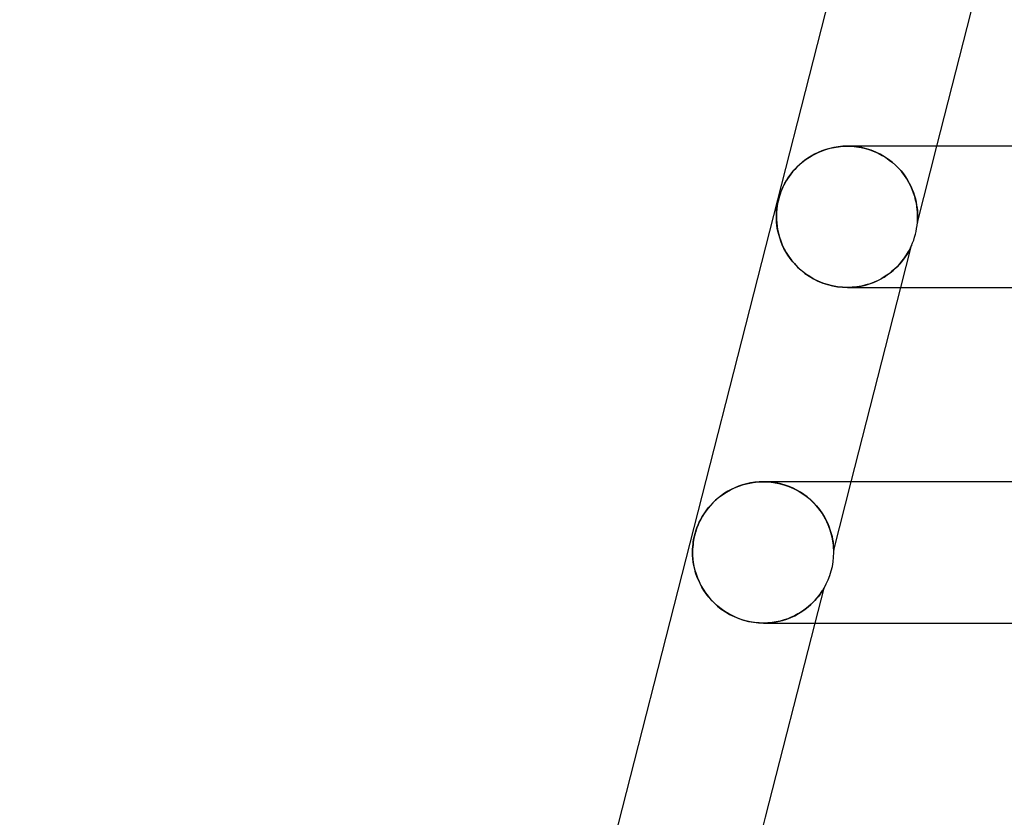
# Model space of a CAD drawing. Header units: millimetres. Extents: x -258 to 258, y -2 to 190.
# Tile 4 of 45: x -214 to -186, y 71 to 93. Entities that reach past the tile are written whole.
import ezdxf

# ---------------------------------------------------------------- set-up
doc = ezdxf.new("R2010")
doc.units = ezdxf.units.MM
doc.layers.add('HIDDEN', color=7, linetype='Continuous')
doc.layers.add('THICK', color=7, linetype='Continuous')

msp = doc.modelspace()

# ---------------------------------------------------------------- linework, layer by layer
at = {"layer": 'HIDDEN'}
for p, q in [((-191.543, 89.274), (-191.639, 89.221)), ((-191.443, 89.322), (-191.543, 89.274)), ((-191.337, 89.366), (-191.443, 89.322)), ((-191.228, 89.405), (-191.337, 89.366)), ((-191.113, 89.437), (-191.228, 89.405)), ((-190.995, 89.464), (-191.113, 89.437)), ((-190.872, 89.483), (-190.995, 89.464)), ((-190.746, 89.496), (-190.872, 89.483)), ((-190.617, 89.5), (-190.746, 89.496)), ((-190.618, 89.5), (-190.488, 89.496)), ((-190.482, 89.496), (-190.617, 89.5)), ((-190.615, 89.5), (-190.615, 89.5)), ((-190.488, 89.496), (-190.357, 89.483)), ((-190.345, 89.482), (-190.482, 89.496)), ((-190.357, 89.483), (-190.227, 89.462)), ((-190.208, 89.458), (-190.345, 89.482)), ((-190.227, 89.462), (-190.1, 89.433)), ((-190.072, 89.425), (-190.208, 89.458)), ((-190.1, 89.433), (-189.975, 89.395)), ((-189.938, 89.382), (-190.072, 89.425)), ((-189.975, 89.395), (-189.855, 89.35)), ((-189.808, 89.33), (-189.938, 89.382)), ((-189.855, 89.35), (-189.739, 89.298)), ((-189.683, 89.269), (-189.808, 89.33)), ((-189.739, 89.298), (-189.629, 89.24)), ((-189.564, 89.201), (-189.683, 89.269)), ((-189.629, 89.24), (-189.524, 89.176)), ((-188.631, 87.339), (-188.08, 89.5)), ((-191.974, 88.974), (-192.043, 88.908)), ((-191.898, 89.039), (-191.974, 88.974)), ((-191.817, 89.103), (-191.898, 89.039)), ((-191.73, 89.164), (-191.817, 89.103)), ((-191.639, 89.221), (-191.73, 89.164)), ((-189.451, 89.126), (-189.564, 89.201)), ((-189.524, 89.176), (-189.426, 89.108)), ((-189.346, 89.044), (-189.451, 89.126)), ((-189.426, 89.108), (-189.334, 89.035)), ((-189.248, 88.958), (-189.346, 89.044)), ((-189.334, 89.035), (-189.248, 88.958)), ((-192.217, 88.708), (-192.265, 88.643)), ((-192.164, 88.774), (-192.217, 88.708)), ((-192.106, 88.841), (-192.164, 88.774)), ((-192.043, 88.908), (-192.106, 88.841)), ((-189.157, 88.867), (-189.248, 88.958)), ((-189.248, 88.958), (-189.169, 88.879)), ((-189.169, 88.879), (-189.095, 88.797)), ((-189.075, 88.772), (-189.157, 88.867)), ((-189.095, 88.797), (-189.028, 88.713)), ((-189, 88.674), (-189.075, 88.772)), ((-189.028, 88.713), (-188.967, 88.627)), ((-192.38, 88.458), (-192.411, 88.399)), ((-192.346, 88.517), (-192.38, 88.458)), ((-192.307, 88.579), (-192.346, 88.517)), ((-192.265, 88.643), (-192.307, 88.579)), ((-188.932, 88.574), (-189, 88.674)), ((-188.967, 88.627), (-188.912, 88.54)), ((-188.872, 88.472), (-188.932, 88.574)), ((-188.912, 88.54), (-188.862, 88.452)), ((-188.82, 88.37), (-188.872, 88.472)), ((-188.862, 88.452), (-188.817, 88.363)), ((-192.518, 88.145), (-192.539, 88.08)), ((-192.494, 88.209), (-192.518, 88.145)), ((-192.468, 88.274), (-192.494, 88.209)), ((-192.44, 88.337), (-192.468, 88.274)), ((-192.411, 88.399), (-192.44, 88.337)), ((-188.775, 88.269), (-188.82, 88.37)), ((-188.817, 88.363), (-188.777, 88.274)), ((-188.777, 88.274), (-188.743, 88.184)), ((-188.737, 88.169), (-188.775, 88.269)), ((-188.743, 88.184), (-188.713, 88.095)), ((-188.706, 88.071), (-188.737, 88.169)), ((-192.589, 87.878), (-192.601, 87.81)), ((-192.575, 87.944), (-192.589, 87.878)), ((-192.558, 88.012), (-192.575, 87.944)), ((-192.539, 88.08), (-192.558, 88.012)), ((-188.713, 88.095), (-188.688, 88.006)), ((-188.68, 87.975), (-188.706, 88.071)), ((-188.688, 88.006), (-188.667, 87.918)), ((-188.66, 87.883), (-188.68, 87.975)), ((-188.667, 87.918), (-188.652, 87.834)), ((-188.646, 87.795), (-188.66, 87.883)), ((-192.621, 87.612), (-192.624, 87.5)), ((-192.612, 87.723), (-192.621, 87.612)), ((-192.601, 87.81), (-192.612, 87.723)), ((-188.652, 87.834), (-188.64, 87.754)), ((-188.635, 87.711), (-188.646, 87.795)), ((-188.64, 87.754), (-188.632, 87.68)), ((-188.629, 87.633), (-188.635, 87.711)), ((-188.632, 87.68), (-188.628, 87.613)), ((-188.626, 87.562), (-188.629, 87.633)), ((-188.628, 87.613), (-188.625, 87.553)), ((-192.624, 87.5), (-192.622, 87.417)), ((-192.622, 87.417), (-192.616, 87.328)), ((-192.616, 87.328), (-192.605, 87.235)), ((-188.631, 87.351), (-188.63, 87.357)), ((-188.63, 87.352), (-188.631, 87.346)), ((-188.631, 87.346), (-188.631, 87.351)), ((-188.631, 87.342), (-188.631, 87.346)), ((-188.631, 87.346), (-188.631, 87.342)), ((-188.631, 87.34), (-188.631, 87.342)), ((-188.631, 87.342), (-188.631, 87.34)), ((-188.631, 87.339), (-188.631, 87.34)), ((-188.631, 87.34), (-188.631, 87.339)), ((-188.63, 87.365), (-188.629, 87.374)), ((-188.629, 87.368), (-188.63, 87.359)), ((-188.63, 87.357), (-188.63, 87.365)), ((-188.63, 87.359), (-188.63, 87.352)), ((-188.628, 87.392), (-188.629, 87.38)), ((-188.629, 87.374), (-188.628, 87.386)), ((-188.629, 87.38), (-188.629, 87.368)), ((-188.627, 87.407), (-188.628, 87.392)), ((-188.628, 87.386), (-188.627, 87.399)), ((-188.627, 87.414), (-188.626, 87.432)), ((-188.626, 87.423), (-188.627, 87.407)), ((-188.627, 87.399), (-188.627, 87.414)), ((-188.625, 87.5), (-188.626, 87.562)), ((-188.625, 87.459), (-188.626, 87.44)), ((-188.626, 87.432), (-188.625, 87.453)), ((-188.626, 87.44), (-188.626, 87.423)), ((-188.625, 87.553), (-188.625, 87.5)), ((-188.625, 87.476), (-188.625, 87.5)), ((-188.625, 87.5), (-188.625, 87.479)), ((-188.625, 87.479), (-188.625, 87.459)), ((-188.625, 87.453), (-188.625, 87.476)), ((-192.605, 87.235), (-192.589, 87.136)), ((-192.589, 87.136), (-192.567, 87.034)), ((-192.567, 87.034), (-192.538, 86.928)), ((-192.538, 86.928), (-192.502, 86.819)), ((-192.502, 86.819), (-192.457, 86.708)), ((-192.457, 86.708), (-192.405, 86.597)), ((-192.405, 86.597), (-192.344, 86.487)), ((-192.344, 86.487), (-192.276, 86.38)), ((-189.101, 85.5), (-188.798, 86.685)), ((-188.94, 86.421), (-188.909, 86.472)), ((-188.896, 86.494), (-188.932, 86.434)), ((-188.909, 86.472), (-188.882, 86.518)), ((-188.866, 86.548), (-188.896, 86.494)), ((-188.882, 86.518), (-188.859, 86.56)), ((-188.842, 86.594), (-188.866, 86.548)), ((-188.859, 86.56), (-188.84, 86.597)), ((-188.824, 86.629), (-188.842, 86.594)), ((-188.84, 86.597), (-188.825, 86.628)), ((-188.825, 86.628), (-188.813, 86.653)), ((-188.812, 86.654), (-188.824, 86.629)), ((-188.813, 86.653), (-188.805, 86.671)), ((-188.805, 86.671), (-188.812, 86.654)), ((-188.805, 86.671), (-188.8, 86.682)), ((-188.8, 86.682), (-188.805, 86.671)), ((-188.8, 86.682), (-188.798, 86.685)), ((-188.798, 86.685), (-188.8, 86.682)), ((-192.276, 86.38), (-192.2, 86.276)), ((-192.2, 86.276), (-192.115, 86.175)), ((-192.115, 86.175), (-192.023, 86.078)), ((-189.18, 86.115), (-189.12, 86.18)), ((-189.079, 86.229), (-189.14, 86.158)), ((-189.12, 86.18), (-189.067, 86.245)), ((-189.024, 86.3), (-189.079, 86.229)), ((-189.067, 86.245), (-189.019, 86.307)), ((-188.975, 86.369), (-189.024, 86.3)), ((-189.019, 86.307), (-188.977, 86.366)), ((-188.977, 86.366), (-188.94, 86.421)), ((-188.932, 86.434), (-188.975, 86.369)), ((-192.023, 86.078), (-191.923, 85.985)), ((-191.923, 85.985), (-191.815, 85.899)), ((-191.815, 85.899), (-191.699, 85.819)), ((-189.485, 85.854), (-189.399, 85.917)), ((-189.361, 85.947), (-189.448, 85.88)), ((-189.399, 85.917), (-189.319, 85.982)), ((-189.282, 86.016), (-189.361, 85.947)), ((-189.319, 85.982), (-189.247, 86.048)), ((-189.208, 86.087), (-189.282, 86.016)), ((-189.247, 86.048), (-189.18, 86.115)), ((-189.14, 86.158), (-189.208, 86.087)), ((-191.699, 85.819), (-191.576, 85.746)), ((-191.576, 85.746), (-191.446, 85.681)), ((-191.446, 85.681), (-191.312, 85.625)), ((-191.312, 85.625), (-191.173, 85.58)), ((-189.989, 85.601), (-189.878, 85.642)), ((-189.855, 85.651), (-189.971, 85.607)), ((-189.878, 85.642), (-189.772, 85.688)), ((-189.745, 85.701), (-189.855, 85.651)), ((-189.772, 85.688), (-189.671, 85.739)), ((-189.64, 85.757), (-189.745, 85.701)), ((-189.671, 85.739), (-189.575, 85.795)), ((-189.54, 85.817), (-189.64, 85.757)), ((-189.575, 85.795), (-189.485, 85.854)), ((-189.448, 85.88), (-189.54, 85.817)), ((-191.173, 85.58), (-191.033, 85.544)), ((-191.033, 85.544), (-190.891, 85.519)), ((-190.891, 85.519), (-190.751, 85.505)), ((-190.751, 85.505), (-190.612, 85.5)), ((-190.478, 85.505), (-190.613, 85.5)), ((-190.612, 85.5), (-190.48, 85.505)), ((-190.48, 85.505), (-190.351, 85.518)), ((-190.346, 85.518), (-190.478, 85.505)), ((-190.351, 85.518), (-190.226, 85.539)), ((-190.216, 85.54), (-190.346, 85.518)), ((-190.226, 85.539), (-190.105, 85.567)), ((-190.091, 85.57), (-190.216, 85.54)), ((-190.105, 85.567), (-189.989, 85.601)), ((-189.971, 85.607), (-190.091, 85.57)), ((-193.902, 79.782), (-193.999, 79.729)), ((-193.801, 79.83), (-193.902, 79.782)), ((-193.695, 79.872), (-193.801, 79.83)), ((-193.586, 79.91), (-193.695, 79.872)), ((-193.473, 79.941), (-193.586, 79.91)), ((-193.357, 79.966), (-193.473, 79.941)), ((-193.237, 79.985), (-193.357, 79.966)), ((-193.115, 79.996), (-193.237, 79.985)), ((-192.992, 80), (-193.115, 79.996)), ((-192.995, 80), (-192.85, 79.995)), ((-192.868, 79.996), (-192.992, 80)), ((-192.744, 79.985), (-192.868, 79.996)), ((-192.85, 79.995), (-192.703, 79.979)), ((-192.62, 79.966), (-192.744, 79.985)), ((-192.703, 79.979), (-192.558, 79.953)), ((-192.498, 79.939), (-192.62, 79.966)), ((-192.558, 79.953), (-192.414, 79.915)), ((-192.379, 79.904), (-192.498, 79.939)), ((-192.414, 79.915), (-192.274, 79.867)), ((-192.263, 79.863), (-192.379, 79.904)), ((-192.274, 79.867), (-192.139, 79.81)), ((-192.151, 79.815), (-192.263, 79.863)), ((-192.043, 79.762), (-192.151, 79.815)), ((-192.139, 79.81), (-192.011, 79.744)), ((-191.942, 79.703), (-192.043, 79.762)), ((-191.001, 78.061), (-190.506, 80)), ((-194.266, 79.545), (-194.346, 79.476)), ((-194.181, 79.611), (-194.266, 79.545)), ((-194.092, 79.672), (-194.181, 79.611)), ((-193.999, 79.729), (-194.092, 79.672)), ((-192.011, 79.744), (-191.89, 79.67)), ((-191.845, 79.639), (-191.942, 79.703)), ((-191.89, 79.67), (-191.777, 79.589)), ((-191.754, 79.571), (-191.845, 79.639)), ((-191.777, 79.589), (-191.672, 79.502)), ((-191.669, 79.499), (-191.754, 79.571)), ((-191.672, 79.502), (-191.575, 79.411)), ((-191.589, 79.425), (-191.669, 79.499)), ((-194.555, 79.254), (-194.614, 79.179)), ((-194.491, 79.329), (-194.555, 79.254)), ((-194.421, 79.404), (-194.491, 79.329)), ((-194.346, 79.476), (-194.421, 79.404)), ((-191.516, 79.348), (-191.589, 79.425)), ((-191.575, 79.411), (-191.487, 79.315)), ((-191.448, 79.269), (-191.516, 79.348)), ((-191.487, 79.315), (-191.407, 79.217)), ((-191.385, 79.188), (-191.448, 79.269)), ((-191.407, 79.217), (-191.335, 79.116)), ((-194.757, 78.953), (-194.795, 78.88)), ((-194.714, 79.027), (-194.757, 78.953)), ((-194.667, 79.103), (-194.714, 79.027)), ((-194.614, 79.179), (-194.667, 79.103)), ((-191.328, 79.106), (-191.385, 79.188)), ((-191.335, 79.116), (-191.272, 79.015)), ((-191.277, 79.024), (-191.328, 79.106)), ((-191.232, 78.943), (-191.277, 79.024)), ((-191.272, 79.015), (-191.217, 78.914)), ((-191.192, 78.863), (-191.232, 78.943)), ((-194.876, 78.691), (-194.894, 78.64)), ((-194.854, 78.747), (-194.876, 78.691)), ((-194.827, 78.81), (-194.854, 78.747)), ((-194.795, 78.88), (-194.827, 78.81)), ((-191.217, 78.914), (-191.17, 78.815)), ((-191.157, 78.784), (-191.192, 78.863)), ((-191.17, 78.815), (-191.13, 78.717)), ((-191.127, 78.708), (-191.157, 78.784)), ((-191.13, 78.717), (-191.097, 78.623)), ((-191.101, 78.633), (-191.127, 78.708)), ((-194.961, 78.39), (-194.97, 78.34)), ((-194.95, 78.441), (-194.961, 78.39)), ((-194.938, 78.492), (-194.95, 78.441)), ((-194.924, 78.543), (-194.938, 78.492)), ((-194.91, 78.592), (-194.924, 78.543)), ((-194.894, 78.64), (-194.91, 78.592)), ((-191.079, 78.562), (-191.101, 78.633)), ((-191.097, 78.623), (-191.07, 78.532)), ((-191.06, 78.494), (-191.079, 78.562)), ((-191.07, 78.532), (-191.049, 78.447)), ((-191.045, 78.43), (-191.06, 78.494)), ((-191.049, 78.447), (-191.033, 78.367)), ((-191.033, 78.37), (-191.045, 78.43)), ((-191.024, 78.314), (-191.033, 78.37)), ((-191.033, 78.367), (-191.021, 78.295)), ((-194.993, 78.158), (-194.997, 78.08)), ((-194.986, 78.226), (-194.993, 78.158)), ((-194.979, 78.286), (-194.986, 78.226)), ((-194.97, 78.34), (-194.979, 78.286)), ((-191.017, 78.262), (-191.024, 78.314)), ((-191.021, 78.295), (-191.013, 78.231)), ((-191.011, 78.214), (-191.017, 78.262)), ((-191.013, 78.231), (-191.007, 78.177)), ((-191.007, 78.172), (-191.011, 78.214)), ((-191.007, 78.177), (-191.004, 78.136)), ((-191.004, 78.136), (-191.007, 78.172)), ((-191.003, 78.107), (-191.004, 78.136)), ((-191.004, 78.136), (-191.003, 78.106)), ((-191.002, 78.086), (-191.003, 78.107)), ((-191.003, 78.106), (-191.002, 78.085)), ((-191.001, 78.072), (-191.002, 78.086)), ((-191.002, 78.085), (-191.001, 78.072)), ((-194.997, 78.08), (-194.999, 78)), ((-194.999, 78), (-194.996, 77.908)), ((-194.996, 77.908), (-194.989, 77.811)), ((-194.989, 77.811), (-194.977, 77.711)), ((-191.001, 78.063), (-191.001, 78.072)), ((-191.001, 78.072), (-191.001, 78.064)), ((-191.001, 78.064), (-191.001, 78.061)), ((-191.001, 78.061), (-191.001, 78.063)), ((-194.977, 77.711), (-194.958, 77.607)), ((-194.958, 77.607), (-194.933, 77.499)), ((-194.933, 77.499), (-194.901, 77.39)), ((-194.901, 77.39), (-194.862, 77.28)), ((-194.862, 77.28), (-194.816, 77.172)), ((-194.816, 77.172), (-194.763, 77.065)), ((-194.763, 77.065), (-194.702, 76.96)), ((-191.527, 76), (-191.275, 76.988)), ((-191.285, 76.971), (-191.299, 76.948)), ((-191.287, 76.967), (-191.278, 76.983)), ((-191.277, 76.984), (-191.285, 76.971)), ((-191.278, 76.983), (-191.275, 76.988)), ((-191.275, 76.988), (-191.277, 76.984)), ((-194.702, 76.96), (-194.635, 76.857)), ((-194.635, 76.857), (-194.56, 76.757)), ((-194.56, 76.757), (-194.477, 76.66)), ((-191.485, 76.693), (-191.531, 76.641)), ((-191.523, 76.65), (-191.47, 76.711)), ((-191.444, 76.743), (-191.485, 76.693)), ((-191.47, 76.711), (-191.424, 76.768)), ((-191.408, 76.789), (-191.444, 76.743)), ((-191.424, 76.768), (-191.385, 76.819)), ((-191.375, 76.834), (-191.408, 76.789)), ((-191.385, 76.819), (-191.352, 76.866)), ((-191.345, 76.877), (-191.375, 76.834)), ((-191.352, 76.866), (-191.324, 76.908)), ((-191.32, 76.915), (-191.345, 76.877)), ((-191.324, 76.908), (-191.303, 76.942)), ((-191.299, 76.948), (-191.32, 76.915)), ((-191.303, 76.942), (-191.287, 76.967)), ((-194.477, 76.66), (-194.387, 76.567)), ((-194.387, 76.567), (-194.289, 76.478)), ((-194.289, 76.478), (-194.184, 76.395)), ((-191.773, 76.418), (-191.848, 76.363)), ((-191.811, 76.39), (-191.727, 76.455)), ((-191.704, 76.475), (-191.773, 76.418)), ((-191.727, 76.455), (-191.651, 76.521)), ((-191.64, 76.531), (-191.704, 76.475)), ((-191.651, 76.521), (-191.583, 76.587)), ((-191.583, 76.587), (-191.64, 76.531)), ((-191.583, 76.587), (-191.523, 76.65)), ((-191.531, 76.641), (-191.583, 76.587)), ((-194.184, 76.395), (-194.07, 76.317)), ((-194.07, 76.317), (-193.95, 76.245)), ((-193.95, 76.245), (-193.823, 76.182)), ((-193.823, 76.182), (-193.691, 76.127)), ((-192.333, 76.112), (-192.217, 76.157)), ((-192.203, 76.163), (-192.303, 76.123)), ((-192.217, 76.157), (-192.106, 76.208)), ((-192.107, 76.208), (-192.203, 76.163)), ((-192.016, 76.256), (-192.107, 76.208)), ((-192.106, 76.208), (-192.001, 76.265)), ((-191.929, 76.308), (-192.016, 76.256)), ((-192.001, 76.265), (-191.902, 76.325)), ((-191.848, 76.363), (-191.929, 76.308)), ((-191.902, 76.325), (-191.811, 76.39)), ((-193.691, 76.127), (-193.554, 76.081)), ((-193.554, 76.081), (-193.413, 76.045)), ((-193.413, 76.045), (-193.271, 76.02)), ((-193.271, 76.02), (-193.129, 76.005)), ((-193.129, 76.005), (-192.988, 76)), ((-192.867, 76.004), (-192.99, 76)), ((-192.988, 76), (-192.849, 76.005)), ((-192.747, 76.015), (-192.867, 76.004)), ((-192.849, 76.005), (-192.714, 76.019)), ((-192.631, 76.033), (-192.747, 76.015)), ((-192.714, 76.019), (-192.582, 76.042)), ((-192.517, 76.057), (-192.631, 76.033)), ((-192.582, 76.042), (-192.455, 76.074)), ((-192.408, 76.087), (-192.517, 76.057)), ((-192.455, 76.074), (-192.333, 76.112)), ((-192.303, 76.123), (-192.408, 76.087)), ((-193.387, 68.718), (-192.932, 70.5))]:
    msp.add_line(p, q, dxfattribs=at)
for centre, start, end in [((-190.625, 87.5), 335.9644, 355.3839), ((-193, 78), 329.6057, 0), ((-193, 78), 0, 1.7427)]:
    msp.add_arc(centre, 2, start, end, dxfattribs=at)
at = {"layer": 'THICK'}
for p, q in [((-190.239, 97.211), (-214.056, 3.947)), ((-188.08, 89.5), (-186.675, 95)), ((-191.638, 89.221), (-191.54, 89.275)), ((-191.54, 89.275), (-191.438, 89.325)), ((-191.438, 89.325), (-191.331, 89.368)), ((-191.331, 89.368), (-191.221, 89.407)), ((-191.221, 89.407), (-191.106, 89.439)), ((-191.106, 89.439), (-190.989, 89.465)), ((-190.989, 89.465), (-190.868, 89.484)), ((-190.868, 89.484), (-190.744, 89.496)), ((-190.744, 89.496), (-190.618, 89.5)), ((-1.947, 89.5), (-190.615, 89.5)), ((-192.06, 88.89), (-191.985, 88.963)), ((-191.985, 88.963), (-191.905, 89.034)), ((-191.905, 89.034), (-191.82, 89.1)), ((-191.82, 89.1), (-191.731, 89.163)), ((-191.731, 89.163), (-191.638, 89.221)), ((-192.247, 88.667), (-192.191, 88.741)), ((-192.191, 88.741), (-192.129, 88.816)), ((-192.129, 88.816), (-192.06, 88.89)), ((-192.415, 88.391), (-192.381, 88.456)), ((-192.381, 88.456), (-192.342, 88.524)), ((-192.342, 88.524), (-192.297, 88.595)), ((-192.297, 88.595), (-192.247, 88.667)), ((-192.538, 88.084), (-192.517, 88.146)), ((-192.517, 88.146), (-192.496, 88.206)), ((-192.496, 88.206), (-192.472, 88.267)), ((-192.472, 88.267), (-192.445, 88.328)), ((-192.445, 88.328), (-192.415, 88.391)), ((-192.6, 87.812), (-192.588, 87.881)), ((-192.588, 87.881), (-192.574, 87.949)), ((-192.574, 87.949), (-192.557, 88.018)), ((-192.557, 88.018), (-192.538, 88.084)), ((-192.624, 87.5), (-192.622, 87.585)), ((-192.622, 87.585), (-192.618, 87.665)), ((-192.618, 87.665), (-192.61, 87.74)), ((-192.61, 87.74), (-192.6, 87.812)), ((-192.623, 87.427), (-192.624, 87.5)), ((-192.618, 87.349), (-192.623, 87.427)), ((-192.61, 87.267), (-192.618, 87.349)), ((-192.598, 87.181), (-192.61, 87.267)), ((-192.581, 87.092), (-192.598, 87.181)), ((-192.559, 86.999), (-192.581, 87.092)), ((-192.531, 86.904), (-192.559, 86.999)), ((-192.497, 86.806), (-192.531, 86.904)), ((-192.457, 86.707), (-192.497, 86.806)), ((-192.41, 86.607), (-192.457, 86.707)), ((-192.357, 86.508), (-192.41, 86.607)), ((-192.297, 86.411), (-192.357, 86.508)), ((-192.23, 86.315), (-192.297, 86.411)), ((-192.156, 86.222), (-192.23, 86.315)), ((-192.076, 86.131), (-192.156, 86.222)), ((-191.988, 86.044), (-192.076, 86.131)), ((-191.892, 85.96), (-191.988, 86.044)), ((-191.789, 85.88), (-191.892, 85.96)), ((-191.679, 85.806), (-191.789, 85.88)), ((-191.562, 85.738), (-191.679, 85.806)), ((-191.438, 85.677), (-191.562, 85.738)), ((-191.308, 85.624), (-191.438, 85.677)), ((-191.174, 85.58), (-191.308, 85.624)), ((-191.036, 85.545), (-191.174, 85.58)), ((-190.895, 85.52), (-191.036, 85.545)), ((-190.754, 85.505), (-190.895, 85.52)), ((-190.613, 85.5), (-190.754, 85.505)), ((-190.615, 85.5), (-2, 85.5)), ((-190.506, 80), (-189.101, 85.5)), ((-194.037, 79.707), (-193.927, 79.769)), ((-193.927, 79.769), (-193.81, 79.826)), ((-193.81, 79.826), (-193.687, 79.876)), ((-193.687, 79.876), (-193.558, 79.918)), ((-193.558, 79.918), (-193.424, 79.953)), ((-193.424, 79.953), (-193.285, 79.978)), ((-193.285, 79.978), (-193.142, 79.994)), ((-193.142, 79.994), (-192.995, 80)), ((-1.958, 80), (-192.99, 80)), ((-194.408, 79.417), (-194.325, 79.494)), ((-194.325, 79.494), (-194.236, 79.569)), ((-194.236, 79.569), (-194.14, 79.64)), ((-194.14, 79.64), (-194.037, 79.707)), ((-194.616, 79.175), (-194.553, 79.257)), ((-194.553, 79.257), (-194.484, 79.338)), ((-194.484, 79.338), (-194.408, 79.417)), ((-194.808, 78.853), (-194.768, 78.932)), ((-194.768, 78.932), (-194.723, 79.012)), ((-194.723, 79.012), (-194.673, 79.094)), ((-194.673, 79.094), (-194.616, 79.175)), ((-194.903, 78.612), (-194.886, 78.663)), ((-194.886, 78.663), (-194.866, 78.719)), ((-194.866, 78.719), (-194.84, 78.782)), ((-194.84, 78.782), (-194.808, 78.853)), ((-194.968, 78.352), (-194.958, 78.404)), ((-194.958, 78.404), (-194.946, 78.456)), ((-194.946, 78.456), (-194.933, 78.509)), ((-194.933, 78.509), (-194.919, 78.561)), ((-194.919, 78.561), (-194.903, 78.612)), ((-194.999, 78), (-194.997, 78.086)), ((-194.997, 78.086), (-194.992, 78.166)), ((-194.992, 78.166), (-194.985, 78.236)), ((-194.985, 78.236), (-194.977, 78.298)), ((-194.977, 78.298), (-194.968, 78.352)), ((-194.996, 77.911), (-194.999, 78)), ((-194.99, 77.818), (-194.996, 77.911)), ((-194.978, 77.722), (-194.99, 77.818)), ((-194.962, 77.624), (-194.978, 77.722)), ((-194.939, 77.523), (-194.962, 77.624)), ((-194.911, 77.42), (-194.939, 77.523)), ((-194.876, 77.317), (-194.911, 77.42)), ((-194.835, 77.215), (-194.876, 77.317)), ((-194.788, 77.115), (-194.835, 77.215)), ((-194.736, 77.016), (-194.788, 77.115)), ((-194.677, 76.919), (-194.736, 77.016)), ((-194.611, 76.824), (-194.677, 76.919)), ((-194.54, 76.732), (-194.611, 76.824)), ((-194.462, 76.643), (-194.54, 76.732)), ((-194.377, 76.558), (-194.462, 76.643)), ((-194.286, 76.476), (-194.377, 76.558)), ((-194.189, 76.399), (-194.286, 76.476)), ((-194.086, 76.326), (-194.189, 76.399)), ((-193.976, 76.26), (-194.086, 76.326)), ((-193.862, 76.2), (-193.976, 76.26)), ((-193.743, 76.147), (-193.862, 76.2)), ((-193.621, 76.102), (-193.743, 76.147)), ((-193.495, 76.065), (-193.621, 76.102)), ((-193.369, 76.036), (-193.495, 76.065)), ((-193.242, 76.016), (-193.369, 76.036)), ((-193.115, 76.004), (-193.242, 76.016)), ((-192.99, 76), (-193.115, 76.004)), ((-192.991, 76), (-2, 76)), ((-192.932, 70.5), (-191.527, 76))]:
    msp.add_line(p, q, dxfattribs=at)

doc.saveas('drawing.dxf')
